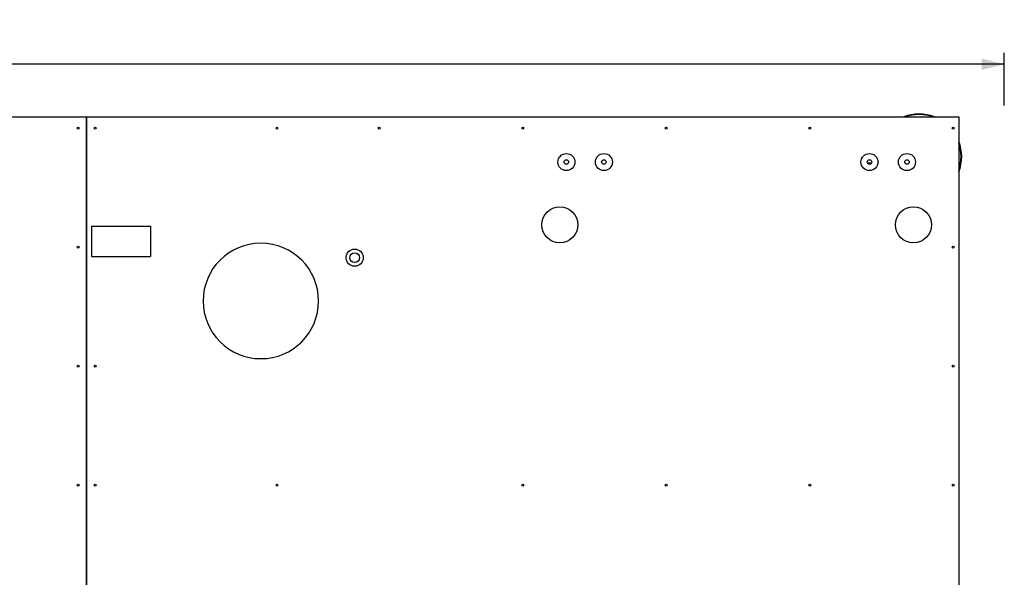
# Model space of a CAD drawing. Header units: millimetres. Extents: x 5 to 589, y 5 to 415.
# Tile 12 of 106: x 282 to 369, y 120 to 169. Entities that reach past the tile are written whole.
import ezdxf

# ---------------------------------------------------------------- set-up
doc = ezdxf.new("R2010")
doc.units = ezdxf.units.MM
doc.layers.add('COTES', color=1, linetype='Continuous')
doc.layers.add('TRAIT-FORT', color=4, linetype='Continuous', lineweight=25)
doc.styles.add('SLDTEXTSTYLE0', font='TXT', dxfattribs={"width": 0.75})
doc.dimstyles.new('SLDDIMSTYLE0', dxfattribs={"dimtxt": 3, "dimasz": 2, "dimexe": 0, "dimexo": 0.0625, "dimgap": 0.75, "dimtad": 1, "dimlfac": 20, "dimrnd": 1e-09, "dimzin": 12, "dimdsep": 46, "dimtxsty": 'SLDTEXTSTYLE0', "dimsah": 1, "dimcen": 0.09, "dimadec": 0, "dimazin": 3, "dimtfac": 1, "dimtofl": 0, "dimtmove": 0, "dimatfit": 3, "dimfxl": 1, "dimfrac": 2, "dimtolj": 1, "dimtzin": 12, "dimarcsym": 0})

# ---------------------------------------------------------------- blocks, each defined once
blk = doc.blocks.new('_D_2')
at = {"layer": 'COTES', "color": 1, "transparency": 16777216}
for p, q in [((31.77, 161.099), (31.77, 165.729)), ((368.52, 161.099), (368.52, 165.729)), ((368.52, 164.729), (31.77, 164.729))]:
    blk.add_line(p, q, dxfattribs=at)
for points in [[(31.77, 164.729), (33.77, 164.229), (33.77, 165.229)], [(368.52, 164.729), (366.52, 165.229), (366.52, 164.229)]]:
    blk.add_solid(points, dxfattribs=at)
at = {"layer": 'COTES', "color": 1, "transparency": 16777216, "insert": (195.712, 168.596), "char_height": 3, "attachment_point": 1, "style": 'SLDTEXTSTYLE0'}
blk.add_mtext('6735', dxfattribs=at)

msp = doc.modelspace()

# ---------------------------------------------------------------- linework, layer by layer
at = {"layer": 'TRAIT-FORT', "color": 4, "linetype": 'Continuous', "lineweight": 25}
for p, q in [((219.02077, 160.09899), (287.77027, 160.09899)), ((287.76977, 159.59899), (287.76977, 72.09899)), ((287.77027, 84.59899), (287.77027, 160.09899)), ((287.77027, 160.09899), (364.52027, 160.09899)), ((287.77027, 160.09899), (287.77027, 159.59899)), ((364.52027, 160.09899), (364.52027, 84.59899)), ((356.82435, 156.02399), (356.48314, 156.02399)), ((288.20254, 150.47694), (293.39057, 150.47694)), ((288.20254, 150.47694), (288.20254, 147.80561)), ((293.39057, 150.47694), (293.39057, 147.80561)), ((288.20254, 147.80561), (293.39057, 147.80561))]:
    msp.add_line(p, q, dxfattribs=at)
for centre, radius in [((287.02027, 159.09899), 0.08), ((288.52027, 159.09899), 0.08), ((304.52027, 159.09899), 0.08), ((313.52027, 159.09899), 0.08), ((326.14527, 159.09899), 0.08), ((338.77027, 159.09899), 0.08), ((351.39527, 159.09899), 0.08), ((364.02027, 159.09899), 0.08), ((329.98375, 156.12534), 0.75), ((333.28576, 156.12534), 0.75), ((356.65375, 156.12534), 0.75), ((359.95576, 156.12534), 0.75), ((329.98375, 156.12534), 0.19844), ((333.28576, 156.12534), 0.19844), ((356.65375, 156.12534), 0.19844), ((359.95576, 156.12534), 0.19844), ((329.40688, 150.60086), 1.5875), ((360.52187, 150.60086), 1.5875), ((287.02027, 148.62943), 0.08), ((311.35401, 147.71096), 0.75), ((364.02027, 148.62943), 0.08), ((311.35401, 147.71096), 0.41669), ((287.02027, 138.15988), 0.08), ((288.52027, 138.15988), 0.08), ((364.02027, 138.15988), 0.08), ((287.02027, 127.69032), 0.08), ((288.52027, 127.69032), 0.08), ((304.52027, 127.69032), 0.08), ((326.14527, 127.69032), 0.08), ((338.77027, 127.69032), 0.08), ((351.39527, 127.69032), 0.08), ((364.02027, 127.69032), 0.08)]:
    msp.add_circle(centre, radius, dxfattribs=at)
for centre, radius, start, end in [((361.02027, 156.59899), 3.75, 68.9605302, 111.0394698), ((361.02027, 156.59899), 3.7, 71.0753556, 108.9246444), ((361.02027, 156.59899), 3.75, 338.9605302, 21.0394698), ((361.02027, 156.59899), 3.7, 341.0753556, 18.9246444), ((303.09929, 143.90475), 5.07985, 0.0000085, 179.9999915), ((303.09929, 143.90477), 5.07985, 180.0001827, 359.9998173)]:
    msp.add_arc(centre, radius, start, end, dxfattribs=at)

# ---------------------------------------------------------------- dimensions: what is measured, and where the dimension line sits
at = {"layer": 'COTES', "color": 1}
dim = msp.add_linear_dim(base=(31.77027, 164.72908), p1=(368.52027, 160.09899), p2=(31.77027, 160.09899), dimstyle='SLDDIMSTYLE0', dxfattribs=at)
dim.commit()
dim.dimension.update_dxf_attribs({"geometry": '_D_2', "text_midpoint": (200.14527, 164.72908), "dimtype": 160})

doc.saveas('drawing.dxf')
